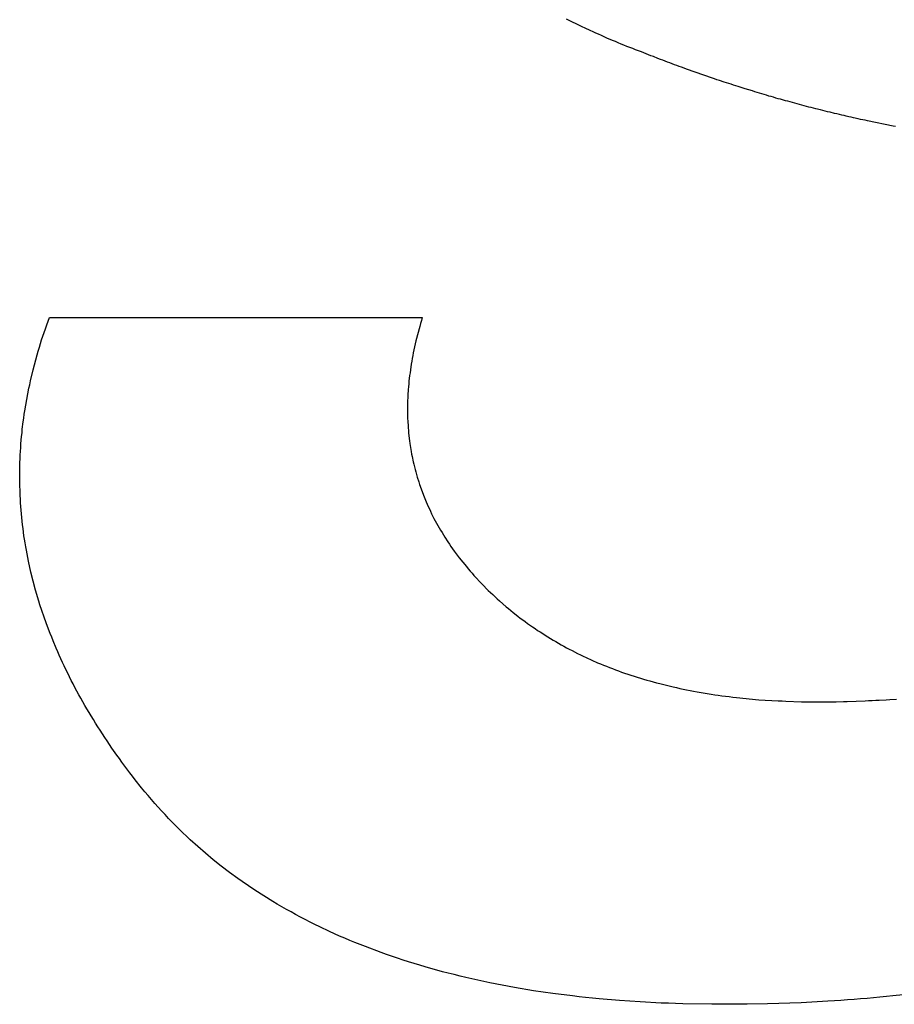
# Model space of a CAD drawing. Header units: inches. Extents: x 749 to 1245, y 24 to 374.
# Tile 118 of 145: x 1153.481 to 1154.066, y 159.213 to 159.872. Entities that reach past the tile are written whole.
import ezdxf

# ---------------------------------------------------------------- set-up
doc = ezdxf.new("R2010")
doc.units = ezdxf.units.IN
doc.header["$LTSCALE"] = 5
doc.header["$MEASUREMENT"] = 0
doc.layers.add('AM_0', color=7, linetype='CONTINUOUS', lineweight=30)

msp = doc.modelspace()

# ---------------------------------------------------------------- linework, layer by layer
at = {"layer": 'AM_0', "color": 1, "linetype": 'Continuous'}
for p, q in [((1153.8485, 159.871), (1153.84676, 159.87194)), ((1153.85554, 159.86756), (1153.8485, 159.871)), ((1153.85732, 159.86677), (1153.85554, 159.86756)), ((1153.85917, 159.86591), (1153.85732, 159.86677)), ((1153.86269, 159.86419), (1153.85917, 159.86591)), ((1153.86457, 159.86341), (1153.86269, 159.86419)), ((1153.86642, 159.86254), (1153.86457, 159.86341)), ((1153.86821, 159.86176), (1153.86642, 159.86254)), ((1153.87006, 159.8609), (1153.86821, 159.86176)), ((1153.87193, 159.86012), (1153.87006, 159.8609)), ((1153.87379, 159.85925), (1153.87193, 159.86012)), ((1153.87754, 159.85769), (1153.87379, 159.85925)), ((1153.87951, 159.8569), (1153.87754, 159.85769)), ((1153.88136, 159.85604), (1153.87951, 159.8569)), ((1153.88324, 159.85526), (1153.88136, 159.85604)), ((1153.88521, 159.85448), (1153.88324, 159.85526)), ((1153.88708, 159.85369), (1153.88521, 159.85448)), ((1153.88907, 159.85299), (1153.88708, 159.85369)), ((1153.89104, 159.8522), (1153.88907, 159.85299)), ((1153.89292, 159.85142), (1153.89104, 159.8522)), ((1153.89489, 159.85064), (1153.89292, 159.85142)), ((1153.89688, 159.84993), (1153.89489, 159.85064)), ((1153.89853, 159.84931), (1153.89688, 159.84993)), ((1153.9032, 159.84743), (1153.89853, 159.84931)), ((1153.90485, 159.8468), (1153.9032, 159.84743)), ((1153.90796, 159.84555), (1153.90485, 159.8468)), ((1153.90954, 159.845), (1153.90796, 159.84555)), ((1153.9111, 159.84437), (1153.90954, 159.845)), ((1153.91274, 159.84375), (1153.9111, 159.84437)), ((1153.91433, 159.8432), (1153.91274, 159.84375)), ((1153.91588, 159.84257), (1153.91433, 159.8432)), ((1153.91746, 159.84202), (1153.91588, 159.84257)), ((1153.91902, 159.8414), (1153.91746, 159.84202)), ((1153.9206, 159.84085), (1153.91902, 159.8414)), ((1153.92216, 159.84022), (1153.9206, 159.84085)), ((1153.92374, 159.83967), (1153.92216, 159.84022)), ((1153.92541, 159.83912), (1153.92374, 159.83967)), ((1153.92696, 159.8385), (1153.92541, 159.83912)), ((1153.94435, 159.83247), (1153.92696, 159.8385)), ((1153.94584, 159.83192), (1153.94435, 159.83247)), ((1153.94742, 159.83137), (1153.94584, 159.83192)), ((1153.94902, 159.8309), (1153.94742, 159.83137)), ((1153.95219, 159.8298), (1153.94902, 159.8309)), ((1153.95379, 159.82933), (1153.95219, 159.8298)), ((1153.95537, 159.82878), (1153.95379, 159.82933)), ((1153.95698, 159.82831), (1153.95537, 159.82878)), ((1153.95846, 159.82777), (1153.95698, 159.82831)), ((1153.96007, 159.8273), (1153.95846, 159.82777)), ((1153.96165, 159.82675), (1153.96007, 159.8273)), ((1153.96486, 159.82581), (1153.96165, 159.82675)), ((1153.96635, 159.82526), (1153.96486, 159.82581)), ((1153.97116, 159.82385), (1153.96635, 159.82526)), ((1153.97265, 159.8233), (1153.97116, 159.82385)), ((1153.97586, 159.82236), (1153.97265, 159.8233)), ((1153.97737, 159.82189), (1153.97586, 159.82236)), ((1153.98058, 159.82095), (1153.97737, 159.82189)), ((1153.9821, 159.82048), (1153.98058, 159.82095)), ((1153.98372, 159.82009), (1153.9821, 159.82048)), ((1153.98533, 159.81962), (1153.98372, 159.82009)), ((1153.98684, 159.81915), (1153.98533, 159.81962)), ((1153.98845, 159.81868), (1153.98684, 159.81915)), ((1153.98998, 159.81829), (1153.98845, 159.81868)), ((1153.99319, 159.81735), (1153.98998, 159.81829)), ((1153.99473, 159.81696), (1153.99319, 159.81735)), ((1153.99633, 159.81649), (1153.99473, 159.81696)), ((1153.99787, 159.81609), (1153.99633, 159.81649)), ((1153.99948, 159.81562), (1153.99787, 159.81609)), ((1154.00101, 159.81523), (1153.99948, 159.81562)), ((1154.00262, 159.81476), (1154.00101, 159.81523)), ((1154.00569, 159.81398), (1154.00262, 159.81476)), ((1154.0073, 159.81351), (1154.00569, 159.81398)), ((1154.00883, 159.81312), (1154.0073, 159.81351)), ((1154.01046, 159.81273), (1154.00883, 159.81312)), ((1154.012, 159.81233), (1154.01046, 159.81273)), ((1154.01363, 159.81194), (1154.012, 159.81233)), ((1154.0167, 159.81116), (1154.01363, 159.81194)), ((1154.01833, 159.81077), (1154.0167, 159.81116)), ((1154.0214, 159.80998), (1154.01833, 159.81077)), ((1154.02303, 159.80959), (1154.0214, 159.80998)), ((1154.02611, 159.80881), (1154.02303, 159.80959)), ((1154.02767, 159.8085), (1154.02611, 159.80881)), ((1154.0293, 159.8081), (1154.02767, 159.8085)), ((1154.03083, 159.80771), (1154.0293, 159.8081)), ((1154.0324, 159.8074), (1154.03083, 159.80771)), ((1154.03393, 159.80701), (1154.0324, 159.8074)), ((1154.03556, 159.80662), (1154.03393, 159.80701)), ((1154.03712, 159.8063), (1154.03556, 159.80662)), ((1154.03866, 159.80591), (1154.03712, 159.8063)), ((1154.04178, 159.80528), (1154.03866, 159.80591)), ((1154.04332, 159.80489), (1154.04178, 159.80528)), ((1154.04488, 159.80458), (1154.04332, 159.80489)), ((1154.04653, 159.80427), (1154.04488, 159.80458)), ((1154.04807, 159.80387), (1154.04653, 159.80427)), ((1154.06524, 159.80043), (1154.04807, 159.80387)), ((1154.06683, 159.80019), (1154.06524, 159.80043)), ((1153.49913, 159.66742), (1153.50087, 159.67243)), ((1153.50087, 159.67243), (1153.75011, 159.67243)), ((1153.74969, 159.67047), (1153.74915, 159.66844)), ((1153.75029, 159.67243), (1153.74969, 159.67047)), ((1153.49569, 159.65747), (1153.4974, 159.6624)), ((1153.4974, 159.6624), (1153.49817, 159.66491)), ((1153.49817, 159.66491), (1153.49913, 159.66742)), ((1153.74854, 159.66648), (1153.74598, 159.65669)), ((1153.74915, 159.66844), (1153.74854, 159.66648)), ((1153.49414, 159.65246), (1153.49569, 159.65747)), ((1153.74598, 159.65669), (1153.74429, 159.64885)), ((1153.49268, 159.64744), (1153.49346, 159.64995)), ((1153.49346, 159.64995), (1153.49414, 159.65246)), ((1153.48998, 159.6375), (1153.49268, 159.64744)), ((1153.74326, 159.64314), (1153.74293, 159.64118)), ((1153.74357, 159.64502), (1153.74326, 159.64314)), ((1153.7439, 159.64697), (1153.74357, 159.64502)), ((1153.74429, 159.64885), (1153.7439, 159.64697)), ((1153.48821, 159.62998), (1153.48998, 159.6375)), ((1153.74233, 159.63742), (1153.74209, 159.63546)), ((1153.74293, 159.64118), (1153.74233, 159.63742)), ((1153.48771, 159.62747), (1153.48821, 159.62998)), ((1153.74136, 159.62982), (1153.74124, 159.62794)), ((1153.74178, 159.63358), (1153.74136, 159.62982)), ((1153.74209, 159.63546), (1153.74178, 159.63358)), ((1153.48567, 159.6176), (1153.48714, 159.62504)), ((1153.48714, 159.62504), (1153.48771, 159.62747)), ((1153.74093, 159.62426), (1153.74069, 159.6205)), ((1153.74103, 159.62606), (1153.74093, 159.62426)), ((1153.74124, 159.62794), (1153.74103, 159.62606)), ((1153.48445, 159.61008), (1153.48567, 159.6176)), ((1153.74059, 159.6187), (1153.74047, 159.61682)), ((1153.74047, 159.61682), (1153.74047, 159.61501)), ((1153.74069, 159.6205), (1153.74059, 159.6187)), ((1153.48407, 159.60765), (1153.48445, 159.61008)), ((1153.74044, 159.61313), (1153.74043, 159.60773)), ((1153.74047, 159.61501), (1153.74044, 159.61313)), ((1153.48338, 159.60272), (1153.48367, 159.60514)), ((1153.48367, 159.60514), (1153.48407, 159.60765)), ((1153.74043, 159.60773), (1153.74049, 159.60585)), ((1153.74049, 159.60585), (1153.74067, 159.60225)), ((1153.48255, 159.59527), (1153.48275, 159.5977)), ((1153.48275, 159.5977), (1153.48338, 159.60272)), ((1153.74067, 159.60225), (1153.74078, 159.60052)), ((1153.74078, 159.60052), (1153.74087, 159.59872)), ((1153.74087, 159.59872), (1153.74105, 159.59692)), ((1153.74105, 159.59692), (1153.74114, 159.59512)), ((1153.48182, 159.58783), (1153.48204, 159.59034)), ((1153.48204, 159.59034), (1153.48224, 159.59277)), ((1153.48224, 159.59277), (1153.48255, 159.59527)), ((1153.74114, 159.59512), (1153.74134, 159.59339)), ((1153.74134, 159.59339), (1153.74152, 159.59159)), ((1153.74152, 159.59159), (1153.74182, 159.58987)), ((1153.48149, 159.5829), (1153.48171, 159.5854)), ((1153.48171, 159.5854), (1153.48182, 159.58783)), ((1153.74182, 159.58987), (1153.742, 159.58807)), ((1153.742, 159.58807), (1153.74289, 159.5829)), ((1153.48115, 159.57553), (1153.48125, 159.57796)), ((1153.48125, 159.57796), (1153.48138, 159.58047)), ((1153.48138, 159.58047), (1153.48149, 159.5829)), ((1153.74289, 159.5829), (1153.74316, 159.5811)), ((1153.74316, 159.5811), (1153.74345, 159.57937)), ((1153.74345, 159.57937), (1153.74423, 159.57593)), ((1153.48099, 159.56817), (1153.481, 159.5706)), ((1153.481, 159.5706), (1153.48111, 159.57303)), ((1153.48111, 159.57303), (1153.48115, 159.57553)), ((1153.74423, 159.57593), (1153.74464, 159.57428)), ((1153.74464, 159.57428), (1153.74503, 159.57256)), ((1153.74503, 159.57256), (1153.74551, 159.57083)), ((1153.74551, 159.57083), (1153.7459, 159.56911)), ((1153.48104, 159.56566), (1153.48099, 159.56817)), ((1153.48103, 159.56324), (1153.48104, 159.56566)), ((1153.7459, 159.56911), (1153.74641, 159.56747)), ((1153.74641, 159.56747), (1153.74689, 159.56574)), ((1153.74689, 159.56574), (1153.7479, 159.56245)), ((1153.48109, 159.56073), (1153.48103, 159.56324)), ((1153.48124, 159.55587), (1153.48109, 159.56073)), ((1153.7479, 159.56245), (1153.74847, 159.56073)), ((1153.74847, 159.56073), (1153.75145, 159.5525)), ((1153.4813, 159.55337), (1153.48124, 159.55587)), ((1153.48147, 159.55094), (1153.4813, 159.55337)), ((1153.48155, 159.54851), (1153.48147, 159.55094)), ((1153.75145, 159.5525), (1153.75283, 159.54921)), ((1153.48178, 159.546), (1153.48155, 159.54851)), ((1153.48213, 159.54115), (1153.48178, 159.546)), ((1153.75283, 159.54921), (1153.75355, 159.54765)), ((1153.75355, 159.54765), (1153.75423, 159.546)), ((1153.75423, 159.546), (1153.75502, 159.54436)), ((1153.75502, 159.54436), (1153.75573, 159.54279)), ((1153.48265, 159.53629), (1153.48213, 159.54115)), ((1153.75573, 159.54279), (1153.75651, 159.54115)), ((1153.75651, 159.54115), (1153.75812, 159.53801)), ((1153.75812, 159.53801), (1153.75899, 159.53637)), ((1153.48289, 159.53378), (1153.48265, 159.53629)), ((1153.48324, 159.53135), (1153.48289, 159.53378)), ((1153.48351, 159.52893), (1153.48324, 159.53135)), ((1153.75899, 159.53637), (1153.7598, 159.5348)), ((1153.7598, 159.5348), (1153.76249, 159.5301)), ((1153.48386, 159.5265), (1153.48351, 159.52893)), ((1153.48431, 159.52407), (1153.48386, 159.5265)), ((1153.76249, 159.5301), (1153.76348, 159.52853)), ((1153.76348, 159.52853), (1153.76438, 159.52697)), ((1153.76438, 159.52697), (1153.76539, 159.52548)), ((1153.76539, 159.52548), (1153.76737, 159.52235)), ((1153.48466, 159.52164), (1153.48431, 159.52407)), ((1153.48509, 159.51913), (1153.48466, 159.52164)), ((1153.48544, 159.51671), (1153.48509, 159.51913)), ((1153.76737, 159.52235), (1153.76839, 159.52086)), ((1153.76839, 159.52086), (1153.76947, 159.51929)), ((1153.76947, 159.51929), (1153.77057, 159.5178)), ((1153.77057, 159.5178), (1153.77165, 159.51624)), ((1153.48598, 159.51428), (1153.48544, 159.51671)), ((1153.48688, 159.50942), (1153.48598, 159.51428)), ((1153.77165, 159.51624), (1153.77497, 159.51177)), ((1153.77497, 159.51177), (1153.77976, 159.50582)), ((1153.48849, 159.50214), (1153.48688, 159.50942)), ((1153.77976, 159.50582), (1153.78105, 159.50433)), ((1153.49165, 159.48999), (1153.48849, 159.50214)), ((1153.78105, 159.50433), (1153.78225, 159.50284)), ((1153.78225, 159.50284), (1153.78357, 159.50143)), ((1153.78357, 159.50143), (1153.78486, 159.49994)), ((1153.78486, 159.49994), (1153.79025, 159.49415)), ((1153.79025, 159.49415), (1153.79447, 159.48992)), ((1153.49382, 159.48271), (1153.49165, 159.48999)), ((1153.79447, 159.48992), (1153.79597, 159.48851)), ((1153.79597, 159.48851), (1153.79737, 159.4871)), ((1153.79737, 159.4871), (1153.7989, 159.48576)), ((1153.7989, 159.48576), (1153.80039, 159.48435)), ((1153.49457, 159.48036), (1153.49382, 159.48271)), ((1153.49864, 159.46822), (1153.49457, 159.48036)), ((1153.80039, 159.48435), (1153.80183, 159.48302)), ((1153.80183, 159.48302), (1153.80639, 159.47903)), ((1153.80639, 159.47903), (1153.80794, 159.47777)), ((1153.80794, 159.47777), (1153.80946, 159.47644)), ((1153.80946, 159.47644), (1153.8111, 159.47519)), ((1153.8111, 159.47519), (1153.8142, 159.47268)), ((1153.8142, 159.47268), (1153.81584, 159.47143)), ((1153.81584, 159.47143), (1153.8175, 159.47025)), ((1153.49957, 159.46587), (1153.49864, 159.46822)), ((1153.50139, 159.46101), (1153.49957, 159.46587)), ((1153.8175, 159.47025), (1153.81907, 159.46908)), ((1153.81907, 159.46908), (1153.82071, 159.46783)), ((1153.82071, 159.46783), (1153.82404, 159.46548)), ((1153.82404, 159.46548), (1153.82572, 159.46438)), ((1153.50239, 159.45858), (1153.50139, 159.46101)), ((1153.50332, 159.45623), (1153.50239, 159.45858)), ((1153.82572, 159.46438), (1153.82739, 159.4632)), ((1153.82739, 159.4632), (1153.82907, 159.46211)), ((1153.82907, 159.46211), (1153.83085, 159.46101)), ((1153.83085, 159.46101), (1153.83254, 159.45991)), ((1153.83254, 159.45991), (1153.83432, 159.45882)), ((1153.83432, 159.45882), (1153.83601, 159.45772)), ((1153.50532, 159.45138), (1153.50332, 159.45623)), ((1153.83601, 159.45772), (1153.83781, 159.4567)), ((1153.83781, 159.4567), (1153.83952, 159.45568)), ((1153.83952, 159.45568), (1153.8413, 159.45459)), ((1153.8413, 159.45459), (1153.84311, 159.45357)), ((1153.84311, 159.45357), (1153.84493, 159.45263)), ((1153.84493, 159.45263), (1153.84674, 159.45161)), ((1153.50641, 159.44895), (1153.50532, 159.45138)), ((1153.50744, 159.4466), (1153.50641, 159.44895)), ((1153.50962, 159.44174), (1153.50744, 159.4466)), ((1153.84674, 159.45161), (1153.84857, 159.45067)), ((1153.84857, 159.45067), (1153.85046, 159.44965)), ((1153.85046, 159.44965), (1153.85412, 159.44777)), ((1153.85412, 159.44777), (1153.85604, 159.44683)), ((1153.85604, 159.44683), (1153.85798, 159.44597)), ((1153.85798, 159.44597), (1153.85981, 159.44503)), ((1153.51073, 159.43939), (1153.50962, 159.44174)), ((1153.51192, 159.43696), (1153.51073, 159.43939)), ((1153.85981, 159.44503), (1153.86759, 159.44159)), ((1153.86759, 159.44159), (1153.86956, 159.4408)), ((1153.86956, 159.4408), (1153.8715, 159.43994)), ((1153.8715, 159.43994), (1153.87347, 159.43916)), ((1153.87347, 159.43916), (1153.87553, 159.43837)), ((1153.51313, 159.43461), (1153.51192, 159.43696)), ((1153.51549, 159.42976), (1153.51313, 159.43461)), ((1153.87553, 159.43837), (1153.8775, 159.43759)), ((1153.8775, 159.43759), (1153.87956, 159.43681)), ((1153.87956, 159.43681), (1153.88155, 159.4361)), ((1153.88155, 159.4361), (1153.88361, 159.43532)), ((1153.88361, 159.43532), (1153.88987, 159.4332)), ((1153.88987, 159.4332), (1153.89197, 159.43258)), ((1153.89197, 159.43258), (1153.89406, 159.43187)), ((1153.5167, 159.42741), (1153.51549, 159.42976)), ((1153.51798, 159.42498), (1153.5167, 159.42741)), ((1153.89406, 159.43187), (1153.89617, 159.43125)), ((1153.89617, 159.43125), (1153.89825, 159.43054)), ((1153.89825, 159.43054), (1153.90045, 159.42991)), ((1153.90045, 159.42991), (1153.90259, 159.42937)), ((1153.90259, 159.42937), (1153.90699, 159.42811)), ((1153.90699, 159.42811), (1153.90912, 159.42756)), ((1153.90912, 159.42756), (1153.91802, 159.42537)), ((1153.91802, 159.42537), (1153.92027, 159.4249)), ((1153.51928, 159.42263), (1153.51798, 159.42498)), ((1153.52055, 159.4202), (1153.51928, 159.42263)), ((1153.52195, 159.41785), (1153.52055, 159.4202)), ((1153.92027, 159.4249), (1153.92262, 159.42443)), ((1153.92262, 159.42443), (1153.92484, 159.42388)), ((1153.92484, 159.42388), (1153.92709, 159.42341)), ((1153.92709, 159.42341), (1153.92946, 159.42302)), ((1153.92946, 159.42302), (1153.93171, 159.42255)), ((1153.93171, 159.42255), (1153.93405, 159.42208)), ((1153.93405, 159.42208), (1153.94351, 159.42051)), ((1153.94351, 159.42051), (1153.9459, 159.4202)), ((1153.9459, 159.4202), (1153.94827, 159.41981)), ((1153.94827, 159.41981), (1153.95066, 159.4195)), ((1153.95066, 159.4195), (1153.95314, 159.41918)), ((1153.95314, 159.41918), (1153.95553, 159.41887)), ((1153.95553, 159.41887), (1153.95801, 159.41856)), ((1153.52322, 159.41542), (1153.52195, 159.41785)), ((1153.52461, 159.41307), (1153.52322, 159.41542)), ((1153.52598, 159.41064), (1153.52461, 159.41307)), ((1153.95801, 159.41856), (1153.9604, 159.41824)), ((1153.9604, 159.41824), (1153.97544, 159.41683)), ((1153.97544, 159.41683), (1153.98828, 159.41605)), ((1153.98828, 159.41605), (1153.99092, 159.41597)), ((1153.99092, 159.41597), (1153.99345, 159.41581)), ((1153.99345, 159.41581), (1154.00404, 159.4155)), ((1154.00404, 159.4155), (1154.00671, 159.4155)), ((1154.00671, 159.4155), (1154.00945, 159.41542)), ((1154.00945, 159.41542), (1154.01977, 159.41542)), ((1154.01977, 159.41542), (1154.02219, 159.4155)), ((1154.02219, 159.4155), (1154.02716, 159.4155)), ((1154.02716, 159.4155), (1154.032, 159.41566)), ((1154.032, 159.41566), (1154.03448, 159.41566)), ((1154.03448, 159.41566), (1154.04649, 159.41605)), ((1154.04649, 159.41605), (1154.04884, 159.41621)), ((1154.04884, 159.41621), (1154.05126, 159.41628)), ((1154.05126, 159.41628), (1154.05361, 159.41644)), ((1154.05361, 159.41644), (1154.05593, 159.41652)), ((1154.05593, 159.41652), (1154.06064, 159.41683)), ((1154.06064, 159.41683), (1154.06296, 159.41691)), ((1154.06296, 159.41691), (1154.06757, 159.41722)), ((1153.52737, 159.40829), (1153.52598, 159.41064)), ((1153.52886, 159.40594), (1153.52737, 159.40829)), ((1153.53032, 159.40352), (1153.52886, 159.40594)), ((1153.5318, 159.40117), (1153.53032, 159.40352)), ((1153.53326, 159.39874), (1153.5318, 159.40117)), ((1153.53475, 159.39639), (1153.53326, 159.39874)), ((1153.53632, 159.39404), (1153.53475, 159.39639)), ((1153.53788, 159.39161), (1153.53632, 159.39404)), ((1153.53945, 159.38926), (1153.53788, 159.39161)), ((1153.54112, 159.38691), (1153.53945, 159.38926)), ((1153.54267, 159.38448), (1153.54112, 159.38691)), ((1153.54601, 159.37978), (1153.54267, 159.38448)), ((1153.54777, 159.37743), (1153.54601, 159.37978)), ((1153.54942, 159.375), (1153.54777, 159.37743)), ((1153.5547, 159.36795), (1153.54942, 159.375)), ((1153.55655, 159.3656), (1153.5547, 159.36795)), ((1153.55829, 159.36317), (1153.55655, 159.3656)), ((1153.56254, 159.35785), (1153.55829, 159.36317)), ((1153.56468, 159.35526), (1153.56254, 159.35785)), ((1153.56693, 159.35268), (1153.56468, 159.35526)), ((1153.56907, 159.35009), (1153.56693, 159.35268)), ((1153.57131, 159.34751), (1153.56907, 159.35009)), ((1153.57584, 159.34249), (1153.57131, 159.34751)), ((1153.5782, 159.33999), (1153.57584, 159.34249)), ((1153.58047, 159.33748), (1153.5782, 159.33999)), ((1153.58523, 159.33262), (1153.58047, 159.33748)), ((1153.58763, 159.33027), (1153.58523, 159.33262)), ((1153.59013, 159.32792), (1153.58763, 159.33027)), ((1153.59254, 159.32557), (1153.59013, 159.32792)), ((1153.59503, 159.32322), (1153.59254, 159.32557)), ((1153.60008, 159.31868), (1153.59503, 159.32322)), ((1153.60524, 159.31422), (1153.60008, 159.31868)), ((1153.61051, 159.30983), (1153.60524, 159.31422)), ((1153.61584, 159.3056), (1153.61051, 159.30983)), ((1153.62135, 159.30137), (1153.61584, 159.3056)), ((1153.6269, 159.2973), (1153.62135, 159.30137)), ((1153.62971, 159.29534), (1153.6269, 159.2973)), ((1153.63839, 159.28946), (1153.62971, 159.29534)), ((1153.64423, 159.2857), (1153.63839, 159.28946)), ((1153.65025, 159.28194), (1153.64423, 159.2857)), ((1153.65329, 159.28014), (1153.65025, 159.28194)), ((1153.65635, 159.27842), (1153.65329, 159.28014)), ((1153.65938, 159.27662), (1153.65635, 159.27842)), ((1153.66253, 159.27489), (1153.65938, 159.27662)), ((1153.66559, 159.27317), (1153.66253, 159.27489)), ((1153.66875, 159.27145), (1153.66559, 159.27317)), ((1153.67201, 159.2698), (1153.66875, 159.27145)), ((1153.67519, 159.26816), (1153.67201, 159.2698)), ((1153.67839, 159.26659), (1153.67519, 159.26816)), ((1153.68166, 159.26494), (1153.67839, 159.26659)), ((1153.68824, 159.26181), (1153.68166, 159.26494)), ((1153.69165, 159.26032), (1153.68824, 159.26181)), ((1153.69497, 159.25883), (1153.69165, 159.26032)), ((1153.69838, 159.25735), (1153.69497, 159.25883)), ((1153.70181, 159.25594), (1153.69838, 159.25735)), ((1153.70522, 159.25445), (1153.70181, 159.25594)), ((1153.70877, 159.25312), (1153.70522, 159.25445)), ((1153.7122, 159.25171), (1153.70877, 159.25312)), ((1153.72285, 159.24771), (1153.7122, 159.25171)), ((1153.72642, 159.24646), (1153.72285, 159.24771)), ((1153.73375, 159.24395), (1153.72642, 159.24646)), ((1153.73744, 159.24278), (1153.73375, 159.24395)), ((1153.7411, 159.24152), (1153.73744, 159.24278)), ((1153.74482, 159.24043), (1153.7411, 159.24152)), ((1153.7486, 159.23925), (1153.74482, 159.24043)), ((1153.75231, 159.23816), (1153.7486, 159.23925)), ((1153.75612, 159.23706), (1153.75231, 159.23816)), ((1153.75995, 159.23604), (1153.75612, 159.23706)), ((1153.76385, 159.23494), (1153.75995, 159.23604)), ((1153.76768, 159.23393), (1153.76385, 159.23494)), ((1153.77162, 159.23299), (1153.76768, 159.23393)), ((1153.77555, 159.23197), (1153.77162, 159.23299)), ((1153.77949, 159.23103), (1153.77555, 159.23197)), ((1153.78346, 159.23017), (1153.77949, 159.23103)), ((1153.7875, 159.22923), (1153.78346, 159.23017)), ((1153.79156, 159.22836), (1153.7875, 159.22923)), ((1153.79554, 159.2275), (1153.79156, 159.22836)), ((1153.81207, 159.22437), (1153.79554, 159.2275)), ((1153.82468, 159.22225), (1153.81207, 159.22437)), ((1153.83764, 159.22037), (1153.82468, 159.22225)), ((1153.85076, 159.21873), (1153.83764, 159.22037)), ((1153.85513, 159.21826), (1153.85076, 159.21873)), ((1153.85956, 159.21771), (1153.85513, 159.21826)), ((1153.86405, 159.21732), (1153.85956, 159.21771)), ((1153.8686, 159.21685), (1153.86405, 159.21732)), ((1153.88224, 159.21567), (1153.8686, 159.21685)), ((1153.89604, 159.21473), (1153.88224, 159.21567)), ((1153.91019, 159.21403), (1153.89604, 159.21473)), ((1154.02154, 159.2152), (1154.00366, 159.21426)), ((1154.02597, 159.21552), (1154.02154, 159.2152)), ((1154.03027, 159.21575), (1154.02597, 159.21552)), ((1154.0347, 159.21607), (1154.03027, 159.21575)), ((1154.03915, 159.21646), (1154.0347, 159.21607)), ((1154.04348, 159.21677), (1154.03915, 159.21646)), ((1154.04784, 159.21716), (1154.04348, 159.21677)), ((1154.05218, 159.21748), (1154.04784, 159.21716)), ((1154.05644, 159.21787), (1154.05218, 159.21748)), ((1154.06082, 159.21834), (1154.05644, 159.21787)), ((1154.06509, 159.21873), (1154.06082, 159.21834)), ((1154.08216, 159.22061), (1154.06509, 159.21873)), ((1153.91493, 159.21387), (1153.91019, 159.21403)), ((1153.91974, 159.21364), (1153.91493, 159.21387)), ((1153.92448, 159.21348), (1153.91974, 159.21364)), ((1153.944, 159.21317), (1153.92448, 159.21348)), ((1153.95837, 159.21317), (1153.944, 159.21317)), ((1153.96291, 159.21325), (1153.95837, 159.21317)), ((1153.96751, 159.21325), (1153.96291, 159.21325)), ((1153.98122, 159.21348), (1153.96751, 159.21325)), ((1154.00366, 159.21426), (1153.98122, 159.21348))]:
    msp.add_line(p, q, dxfattribs=at)

doc.saveas('drawing.dxf')
